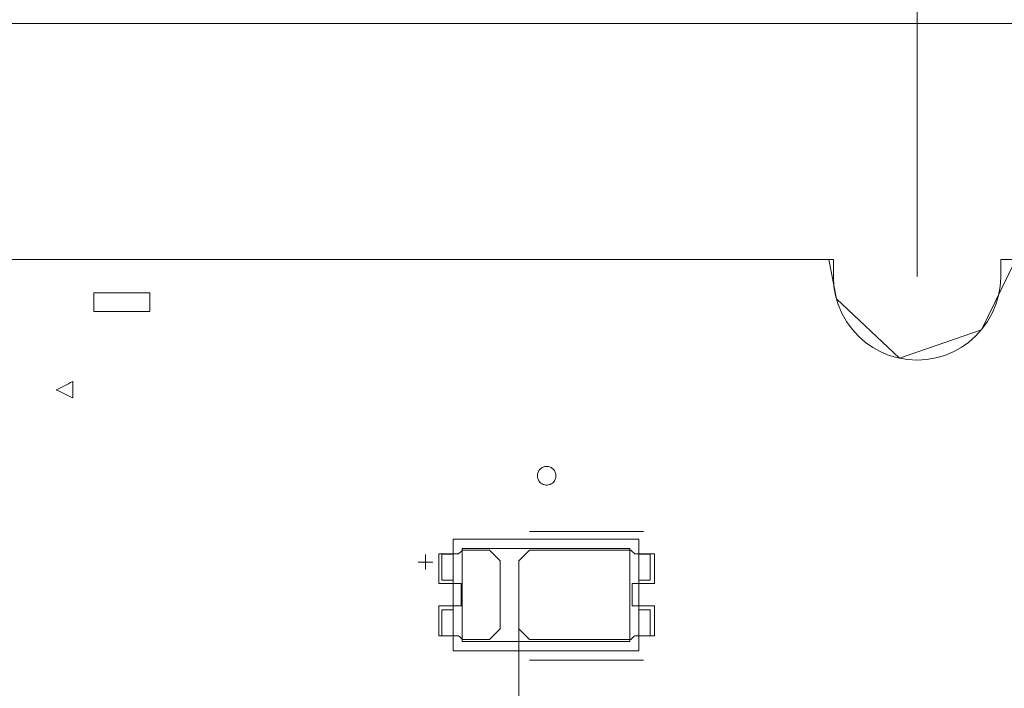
# Model space of a CAD drawing. Header units: inches. Extents: x -35 to 647, y 178 to 608.
# Tile 159 of 234: x 508 to 534, y 558 to 575. Entities that reach past the tile are written whole.
import ezdxf

# ---------------------------------------------------------------- set-up
doc = ezdxf.new("R2010")
doc.units = ezdxf.units.IN
doc.header["$MEASUREMENT"] = 0
doc.layers.add('1', color=7, linetype='Continuous')

# ---------------------------------------------------------------- blocks, each defined once
blk = doc.blocks.new('block 3')
at = {"layer": '1', "color": 8, "lineweight": 18, "true_color": 0x808080}
blk.add_lwpolyline([(554.794, 575.385), (-17.905, 575.385)], dxfattribs=at)
blk = doc.blocks.new('block 342')
at = {"layer": '1', "color": 155, "lineweight": 18, "true_color": 0x4c7299}
blk.add_lwpolyline([(524.426, 558.768), (519.926, 558.768)], dxfattribs=at)
blk = doc.blocks.new('block 343')
at = {"layer": '1', "color": 155, "lineweight": 18, "true_color": 0x4c7299}
blk.add_lwpolyline([(524.426, 561.268), (524.426, 558.768)], dxfattribs=at)
blk = doc.blocks.new('block 344')
at = {"layer": '1', "color": 155, "lineweight": 18, "true_color": 0x4c7299}
blk.add_lwpolyline([(519.926, 561.268), (524.426, 561.268)], dxfattribs=at)
blk = doc.blocks.new('block 345')
at = {"layer": '1', "color": 155, "lineweight": 18, "true_color": 0x4c7299}
blk.add_lwpolyline([(524.676, 558.518), (524.676, 561.518)], dxfattribs=at)
blk = doc.blocks.new('block 346')
at = {"layer": '1', "color": 155, "lineweight": 18, "true_color": 0x4c7299}
blk.add_lwpolyline([(519.676, 561.518), (519.676, 558.518)], dxfattribs=at)
blk = doc.blocks.new('block 347')
at = {"layer": '1', "color": 155, "lineweight": 18, "true_color": 0x4c7299}
blk.add_lwpolyline([(519.676, 558.518), (524.676, 558.518)], dxfattribs=at)
blk = doc.blocks.new('block 348')
at = {"layer": '1', "color": 155, "lineweight": 18, "true_color": 0x4c7299}
blk.add_lwpolyline([(519.926, 558.768), (519.926, 561.268)], dxfattribs=at)
blk = doc.blocks.new('block 349')
at = {"layer": '1', "color": 155, "lineweight": 18, "true_color": 0x4c7299}
blk.add_lwpolyline([(524.976, 561.118), (524.676, 561.118)], dxfattribs=at)
blk = doc.blocks.new('block 350')
at = {"layer": '1', "color": 155, "lineweight": 18, "true_color": 0x4c7299}
blk.add_lwpolyline([(519.376, 560.418), (519.376, 561.118)], dxfattribs=at)
blk = doc.blocks.new('block 351')
at = {"layer": '1', "color": 155, "lineweight": 18, "true_color": 0x4c7299}
blk.add_lwpolyline([(519.376, 561.118), (519.676, 561.118)], dxfattribs=at)
blk = doc.blocks.new('block 352')
at = {"layer": '1', "color": 155, "lineweight": 18, "true_color": 0x4c7299}
blk.add_lwpolyline([(519.676, 559.618), (519.376, 559.618)], dxfattribs=at)
blk = doc.blocks.new('block 353')
at = {"layer": '1', "color": 155, "lineweight": 18, "true_color": 0x4c7299}
blk.add_lwpolyline([(524.976, 560.418), (524.976, 561.118)], dxfattribs=at)
blk = doc.blocks.new('block 354')
at = {"layer": '1', "color": 155, "lineweight": 18, "true_color": 0x4c7299}
blk.add_lwpolyline([(524.676, 560.418), (524.976, 560.418)], dxfattribs=at)
blk = doc.blocks.new('block 355')
at = {"layer": '1', "color": 155, "lineweight": 18, "true_color": 0x4c7299}
blk.add_lwpolyline([(524.676, 559.618), (524.976, 559.618)], dxfattribs=at)
blk = doc.blocks.new('block 356')
at = {"layer": '1', "color": 155, "lineweight": 18, "true_color": 0x4c7299}
blk.add_lwpolyline([(519.376, 558.918), (519.676, 558.918)], dxfattribs=at)
blk = doc.blocks.new('block 357')
at = {"layer": '1', "color": 155, "lineweight": 18, "true_color": 0x4c7299}
blk.add_lwpolyline([(519.376, 559.618), (519.376, 558.918)], dxfattribs=at)
blk = doc.blocks.new('block 358')
at = {"layer": '1', "color": 155, "lineweight": 18, "true_color": 0x4c7299}
blk.add_lwpolyline([(524.676, 561.518), (519.676, 561.518)], dxfattribs=at)
blk = doc.blocks.new('block 359')
at = {"layer": '1', "color": 155, "lineweight": 18, "true_color": 0x4c7299}
blk.add_lwpolyline([(524.976, 558.918), (524.676, 558.918)], dxfattribs=at)
blk = doc.blocks.new('block 360')
at = {"layer": '1', "color": 155, "lineweight": 18, "true_color": 0x4c7299}
blk.add_lwpolyline([(524.976, 559.618), (524.976, 558.918)], dxfattribs=at)
blk = doc.blocks.new('block 563')
at = {"layer": '1', "color": 155, "lineweight": 18, "true_color": 0x4c7299}
blk.add_lwpolyline([(519.676, 560.418), (519.376, 560.418)], dxfattribs=at)
blk = doc.blocks.new('block 1539')
at = {"layer": '1', "color": 18, "lineweight": 13, "true_color": 0x4c0000}
blk.add_lwpolyline([(524.795, 558.271), (521.735, 558.271)], dxfattribs=at)
blk = doc.blocks.new('block 1557')
at = {"layer": '1', "color": 18, "lineweight": 13, "true_color": 0x4c0000}
blk.add_lwpolyline([(524.795, 558.271), (521.735, 558.271)], dxfattribs=at)
blk = doc.blocks.new('block 1614')
at = {"layer": '1', "color": 18, "lineweight": 13, "true_color": 0x4c0000}
blk.add_lwpolyline([(398.339, 569.035), (529.903, 569.035)], dxfattribs=at)
blk = doc.blocks.new('block 1615')
at = {"layer": '1', "color": 18, "lineweight": 13, "true_color": 0x4c0000}
blk.add_lwpolyline([(534.403, 569.035), (548.444, 569.035)], dxfattribs=at)
blk = doc.blocks.new('block 1640')
at = {"layer": '1', "color": 18, "lineweight": 13, "true_color": 0x4c0000}
blk.add_lwpolyline([(524.795, 561.725), (521.735, 561.725)], dxfattribs=at)
blk = doc.blocks.new('block 1641')
at = {"layer": '1', "color": 18, "lineweight": 13, "true_color": 0x4c0000}
blk.add_lwpolyline([(518.735, 560.906), (519.135, 560.906)], dxfattribs=at)
blk = doc.blocks.new('block 1642')
at = {"layer": '1', "color": 18, "lineweight": 13, "true_color": 0x4c0000}
blk.add_lwpolyline([(518.934, 560.707), (518.934, 561.107)], dxfattribs=at)
blk = doc.blocks.new('block 1681')
at = {"layer": '1', "color": 18, "lineweight": 13, "true_color": 0x4c0000}
blk.add_lwpolyline([(398.339, 569.035), (529.903, 569.035)], dxfattribs=at)
blk = doc.blocks.new('block 1682')
at = {"layer": '1', "color": 18, "lineweight": 13, "true_color": 0x4c0000}
blk.add_lwpolyline([(534.403, 569.035), (548.444, 569.035)], dxfattribs=at)
blk = doc.blocks.new('block 1687')
at = {"layer": '1', "color": 18, "lineweight": 13, "true_color": 0x4c0000}
blk.add_lwpolyline([(518.735, 560.906), (519.135, 560.906)], dxfattribs=at)
blk = doc.blocks.new('block 1699')
at = {"layer": '1', "color": 18, "lineweight": 13, "true_color": 0x4c0000}
blk.add_lwpolyline([(524.795, 561.725), (521.735, 561.725)], dxfattribs=at)
blk = doc.blocks.new('block 1710')
at = {"layer": '1', "color": 18, "lineweight": 13, "true_color": 0x4c0000}
blk.add_lwpolyline([(518.934, 560.707), (518.934, 561.107)], dxfattribs=at)
blk = doc.blocks.new('block 5719')
at = {"layer": '1', "color": 18, "lineweight": 13, "true_color": 0x4c0000}
blk.add_lwpolyline([(534.403, 569.035), (534.403, 568.557), (534.387, 568.314), (534.343, 568.07), (534.272, 567.828), (534.173, 567.593), (534.047, 567.37), (533.897, 567.163), (533.726, 566.976), (533.539, 566.812), (533.339, 566.673), (533.128, 566.557), (532.9, 566.462), (532.659, 566.393), (532.409, 566.349), (532.153, 566.335), (531.898, 566.349), (531.647, 566.393), (531.406, 566.462), (531.179, 566.557), (530.968, 566.673), (530.768, 566.812), (530.58, 566.976), (530.409, 567.163), (530.259, 567.37), (530.134, 567.593), (530.034, 567.828), (529.963, 568.07), (529.919, 568.314), (529.903, 568.557), (529.903, 569.035)], dxfattribs=at)
blk = doc.blocks.new('block 5727')
at = {"layer": '1', "color": 155, "lineweight": 18, "true_color": 0x4c7299}
blk.add_lwpolyline([(398.339, 569.035), (529.903, 569.035)], dxfattribs=at)
blk = doc.blocks.new('block 5728')
at = {"layer": '1', "color": 155, "lineweight": 18, "true_color": 0x4c7299}
blk.add_lwpolyline([(529.903, 569.035), (529.903, 568.557), (529.919, 568.314), (529.963, 568.07), (530.034, 567.828), (530.134, 567.593), (530.259, 567.37), (530.409, 567.163), (530.58, 566.976), (530.768, 566.812), (530.968, 566.673), (531.179, 566.557), (531.406, 566.462), (531.647, 566.393), (531.898, 566.349), (532.153, 566.335), (532.409, 566.349), (532.659, 566.393), (532.9, 566.462), (533.128, 566.557), (533.339, 566.673), (533.539, 566.812), (533.726, 566.976), (533.897, 567.163), (534.047, 567.37), (534.173, 567.593), (534.272, 567.828), (534.343, 568.07), (534.387, 568.314), (534.403, 568.557), (534.403, 569.035)], dxfattribs=at)
blk = doc.blocks.new('block 5729')
at = {"layer": '1', "color": 155, "lineweight": 18, "true_color": 0x4c7299}
blk.add_lwpolyline([(534.403, 569.035), (548.444, 569.035)], dxfattribs=at)
blk = doc.blocks.new('block 5766')
at = {"layer": '1', "color": 18, "lineweight": 13, "true_color": 0x4c0000}
blk.add_lwpolyline([(495.881, 569.035), (514.583, 569.035), (523.934, 569.035), (528.61, 569.035), (529.778, 569.035), (529.986, 567.98), (531.684, 566.384), (533.885, 567.149), (534.811, 569.035)], dxfattribs=at)
blk = doc.blocks.new('block 5768')
at = {"layer": '1', "color": 18, "lineweight": 13, "true_color": 0x4c0000}
blk.add_open_spline([(525.095, 560.325), (525.095, 560.591), (525.095, 560.858), (525.095, 561.125), (524.919, 561.125), (524.742, 561.125), (524.565, 561.125), (524.529, 561.158), (524.494, 561.191), (524.458, 561.225), (523.55, 561.225), (522.643, 561.225), (521.735, 561.225), (521.638, 561.129), (521.542, 561.033), (521.445, 560.937), (521.445, 560.329), (521.445, 559.721), (521.445, 559.112), (521.542, 559.016), (521.638, 558.92), (521.735, 558.825), (522.643, 558.825), (523.55, 558.825), (524.458, 558.825), (524.494, 558.858), (524.529, 558.891), (524.565, 558.925), (524.742, 558.925), (524.919, 558.925), (525.095, 558.925), (525.095, 559.191), (525.095, 559.458), (525.095, 559.725), (524.895, 559.725), (524.695, 559.725), (524.495, 559.725), (524.495, 559.925), (524.495, 560.125), (524.495, 560.325), (524.695, 560.325), (524.895, 560.325), (525.095, 560.325)], degree=3, knots=[0, 0, 0, 0, 1, 1, 1, 2, 2, 2, 3, 3, 3, 4, 4, 4, 5, 5, 5, 6, 6, 6, 7, 7, 7, 8, 8, 8, 9, 9, 9, 10, 10, 10, 11, 11, 11, 12, 12, 12, 13, 13, 13, 14, 14, 14, 14], dxfattribs=at)
blk = doc.blocks.new('block 5769')
at = {"layer": '1', "color": 18, "lineweight": 13, "true_color": 0x4c0000}
blk.add_lwpolyline([(495.881, 569.035), (514.583, 569.035), (523.934, 569.035), (528.61, 569.035), (529.778, 569.035), (529.986, 567.98), (531.684, 566.384), (533.885, 567.149), (534.811, 569.035)], dxfattribs=at)
blk = doc.blocks.new('block 5834')
at = {"layer": '1', "color": 18, "lineweight": 13, "true_color": 0x4c0000}
blk.add_open_spline([(525.095, 560.325), (525.095, 560.591), (525.095, 560.858), (525.095, 561.125), (524.919, 561.125), (524.742, 561.125), (524.565, 561.125), (524.529, 561.158), (524.494, 561.191), (524.458, 561.225), (523.55, 561.225), (522.643, 561.225), (521.735, 561.225), (521.638, 561.129), (521.542, 561.033), (521.445, 560.937), (521.445, 560.329), (521.445, 559.721), (521.445, 559.112), (521.542, 559.016), (521.638, 558.92), (521.735, 558.825), (522.643, 558.825), (523.55, 558.825), (524.458, 558.825), (524.494, 558.858), (524.529, 558.891), (524.565, 558.925), (524.742, 558.925), (524.919, 558.925), (525.095, 558.925), (525.095, 559.191), (525.095, 559.458), (525.095, 559.725), (524.895, 559.725), (524.695, 559.725), (524.495, 559.725), (524.495, 559.925), (524.495, 560.125), (524.495, 560.325), (524.695, 560.325), (524.895, 560.325), (525.095, 560.325)], degree=3, knots=[0, 0, 0, 0, 1, 1, 1, 2, 2, 2, 3, 3, 3, 4, 4, 4, 5, 5, 5, 6, 6, 6, 7, 7, 7, 8, 8, 8, 9, 9, 9, 10, 10, 10, 11, 11, 11, 12, 12, 12, 13, 13, 13, 14, 14, 14, 14], dxfattribs=at)
blk = doc.blocks.new('block 5835')
at = {"layer": '1', "color": 18, "lineweight": 13, "true_color": 0x4c0000}
blk.add_open_spline([(525.095, 560.325), (525.095, 560.591), (525.095, 560.858), (525.095, 561.125), (524.919, 561.125), (524.742, 561.125), (524.565, 561.125), (524.529, 561.158), (524.494, 561.191), (524.458, 561.225), (523.55, 561.225), (522.643, 561.225), (521.735, 561.225), (521.638, 561.129), (521.542, 561.033), (521.445, 560.937), (521.445, 560.329), (521.445, 559.721), (521.445, 559.112), (521.542, 559.016), (521.638, 558.92), (521.735, 558.825), (522.643, 558.825), (523.55, 558.825), (524.458, 558.825), (524.494, 558.858), (524.529, 558.891), (524.565, 558.925), (524.742, 558.925), (524.919, 558.925), (525.095, 558.925), (525.095, 559.191), (525.095, 559.458), (525.095, 559.725), (524.895, 559.725), (524.695, 559.725), (524.495, 559.725), (524.495, 559.925), (524.495, 560.125), (524.495, 560.325), (524.695, 560.325), (524.895, 560.325), (525.095, 560.325)], degree=3, knots=[0, 0, 0, 0, 1, 1, 1, 2, 2, 2, 3, 3, 3, 4, 4, 4, 5, 5, 5, 6, 6, 6, 7, 7, 7, 8, 8, 8, 9, 9, 9, 10, 10, 10, 11, 11, 11, 12, 12, 12, 13, 13, 13, 14, 14, 14, 14], dxfattribs=at)
blk = doc.blocks.new('block 5836')
at = {"layer": '1', "color": 18, "lineweight": 13, "true_color": 0x4c0000}
blk.add_open_spline([(520.656, 561.225), (520.752, 561.129), (520.849, 561.033), (520.945, 560.937), (520.945, 560.329), (520.945, 559.721), (520.945, 559.112), (520.849, 559.016), (520.752, 558.92), (520.656, 558.825), (520.415, 558.825), (520.174, 558.825), (519.933, 558.825), (519.897, 558.858), (519.861, 558.891), (519.826, 558.925), (519.649, 558.925), (519.472, 558.925), (519.295, 558.925), (519.295, 559.191), (519.295, 559.458), (519.295, 559.725), (519.495, 559.725), (519.695, 559.725), (519.895, 559.725), (519.895, 559.925), (519.895, 560.125), (519.895, 560.325), (519.695, 560.325), (519.495, 560.325), (519.295, 560.325), (519.295, 560.591), (519.295, 560.858), (519.295, 561.125), (519.472, 561.125), (519.649, 561.125), (519.826, 561.125), (519.861, 561.158), (519.897, 561.191), (519.933, 561.225), (520.174, 561.225), (520.415, 561.225), (520.656, 561.225)], degree=3, knots=[0, 0, 0, 0, 1, 1, 1, 2, 2, 2, 3, 3, 3, 4, 4, 4, 5, 5, 5, 6, 6, 6, 7, 7, 7, 8, 8, 8, 9, 9, 9, 10, 10, 10, 11, 11, 11, 12, 12, 12, 13, 13, 13, 14, 14, 14, 14], dxfattribs=at)
blk = doc.blocks.new('block 5837')
at = {"layer": '1', "color": 18, "lineweight": 13, "true_color": 0x4c0000}
blk.add_open_spline([(520.656, 561.225), (520.752, 561.129), (520.849, 561.033), (520.945, 560.937), (520.945, 560.329), (520.945, 559.721), (520.945, 559.112), (520.849, 559.016), (520.752, 558.92), (520.656, 558.825), (520.415, 558.825), (520.174, 558.825), (519.933, 558.825), (519.897, 558.858), (519.861, 558.891), (519.826, 558.925), (519.649, 558.925), (519.472, 558.925), (519.295, 558.925), (519.295, 559.191), (519.295, 559.458), (519.295, 559.725), (519.495, 559.725), (519.695, 559.725), (519.895, 559.725), (519.895, 559.925), (519.895, 560.125), (519.895, 560.325), (519.695, 560.325), (519.495, 560.325), (519.295, 560.325), (519.295, 560.591), (519.295, 560.858), (519.295, 561.125), (519.472, 561.125), (519.649, 561.125), (519.826, 561.125), (519.861, 561.158), (519.897, 561.191), (519.933, 561.225), (520.174, 561.225), (520.415, 561.225), (520.656, 561.225)], degree=3, knots=[0, 0, 0, 0, 1, 1, 1, 2, 2, 2, 3, 3, 3, 4, 4, 4, 5, 5, 5, 6, 6, 6, 7, 7, 7, 8, 8, 8, 9, 9, 9, 10, 10, 10, 11, 11, 11, 12, 12, 12, 13, 13, 13, 14, 14, 14, 14], dxfattribs=at)
blk = doc.blocks.new('block 5915')
at = {"layer": '1', "color": 18, "lineweight": 13, "true_color": 0x4c0000}
blk.add_open_spline([(520.656, 561.225), (520.752, 561.129), (520.849, 561.033), (520.945, 560.937), (520.945, 560.329), (520.945, 559.721), (520.945, 559.112), (520.849, 559.016), (520.752, 558.92), (520.656, 558.825), (520.415, 558.825), (520.174, 558.825), (519.933, 558.825), (519.897, 558.858), (519.861, 558.891), (519.826, 558.925), (519.649, 558.925), (519.472, 558.925), (519.295, 558.925), (519.295, 559.191), (519.295, 559.458), (519.295, 559.725), (519.495, 559.725), (519.695, 559.725), (519.895, 559.725), (519.895, 559.925), (519.895, 560.125), (519.895, 560.325), (519.695, 560.325), (519.495, 560.325), (519.295, 560.325), (519.295, 560.591), (519.295, 560.858), (519.295, 561.125), (519.472, 561.125), (519.649, 561.125), (519.826, 561.125), (519.861, 561.158), (519.897, 561.191), (519.933, 561.225), (520.174, 561.225), (520.415, 561.225), (520.656, 561.225)], degree=3, knots=[0, 0, 0, 0, 1, 1, 1, 2, 2, 2, 3, 3, 3, 4, 4, 4, 5, 5, 5, 6, 6, 6, 7, 7, 7, 8, 8, 8, 9, 9, 9, 10, 10, 10, 11, 11, 11, 12, 12, 12, 13, 13, 13, 14, 14, 14, 14], dxfattribs=at)
blk = doc.blocks.new('block 5966')
at = {"layer": '1', "color": 18, "lineweight": 13, "true_color": 0x4c0000}
blk.add_open_spline([(520.656, 561.225), (520.752, 561.129), (520.849, 561.033), (520.945, 560.937), (520.945, 560.329), (520.945, 559.721), (520.945, 559.112), (520.849, 559.016), (520.752, 558.92), (520.656, 558.825), (520.415, 558.825), (520.174, 558.825), (519.933, 558.825), (519.897, 558.858), (519.861, 558.891), (519.826, 558.925), (519.649, 558.925), (519.472, 558.925), (519.295, 558.925), (519.295, 559.191), (519.295, 559.458), (519.295, 559.725), (519.495, 559.725), (519.695, 559.725), (519.895, 559.725), (519.895, 559.925), (519.895, 560.125), (519.895, 560.325), (519.695, 560.325), (519.495, 560.325), (519.295, 560.325), (519.295, 560.591), (519.295, 560.858), (519.295, 561.125), (519.472, 561.125), (519.649, 561.125), (519.826, 561.125), (519.861, 561.158), (519.897, 561.191), (519.933, 561.225), (520.174, 561.225), (520.415, 561.225), (520.656, 561.225)], degree=3, knots=[0, 0, 0, 0, 1, 1, 1, 2, 2, 2, 3, 3, 3, 4, 4, 4, 5, 5, 5, 6, 6, 6, 7, 7, 7, 8, 8, 8, 9, 9, 9, 10, 10, 10, 11, 11, 11, 12, 12, 12, 13, 13, 13, 14, 14, 14, 14], dxfattribs=at)
blk = doc.blocks.new('block 6004')
at = {"layer": '1', "color": 18, "lineweight": 13, "true_color": 0x4c0000}
blk.add_open_spline([(525.095, 560.325), (525.095, 560.591), (525.095, 560.858), (525.095, 561.125), (524.919, 561.125), (524.742, 561.125), (524.565, 561.125), (524.529, 561.158), (524.494, 561.191), (524.458, 561.225), (523.55, 561.225), (522.643, 561.225), (521.735, 561.225), (521.638, 561.129), (521.542, 561.033), (521.445, 560.937), (521.445, 560.329), (521.445, 559.721), (521.445, 559.112), (521.542, 559.016), (521.638, 558.92), (521.735, 558.825), (522.643, 558.825), (523.55, 558.825), (524.458, 558.825), (524.494, 558.858), (524.529, 558.891), (524.565, 558.925), (524.742, 558.925), (524.919, 558.925), (525.095, 558.925), (525.095, 559.191), (525.095, 559.458), (525.095, 559.725), (524.895, 559.725), (524.695, 559.725), (524.495, 559.725), (524.495, 559.925), (524.495, 560.125), (524.495, 560.325), (524.695, 560.325), (524.895, 560.325), (525.095, 560.325)], degree=3, knots=[0, 0, 0, 0, 1, 1, 1, 2, 2, 2, 3, 3, 3, 4, 4, 4, 5, 5, 5, 6, 6, 6, 7, 7, 7, 8, 8, 8, 9, 9, 9, 10, 10, 10, 11, 11, 11, 12, 12, 12, 13, 13, 13, 14, 14, 14, 14], dxfattribs=at)
blk = doc.blocks.new('block 6235')
at = {"layer": '1', "color": 18, "lineweight": 13, "true_color": 0x4c0000}
blk.add_open_spline([(510.022, 568.145), (510.022, 567.978), (510.022, 567.812), (510.022, 567.645), (510.522, 567.645), (511.022, 567.645), (511.522, 567.645), (511.522, 567.812), (511.522, 567.978), (511.522, 568.145), (511.022, 568.145), (510.522, 568.145), (510.022, 568.145)], degree=3, knots=[0, 0, 0, 0, 1, 1, 1, 2, 2, 2, 3, 3, 3, 4, 4, 4, 4], dxfattribs=at)
blk = doc.blocks.new('block 6236')
at = {"layer": '1', "color": 18, "lineweight": 13, "true_color": 0x4c0000}
blk.add_open_spline([(509.45, 565.756), (509.303, 565.682), (509.157, 565.609), (509.01, 565.535), (509.157, 565.462), (509.303, 565.389), (509.45, 565.316), (509.45, 565.463), (509.45, 565.609), (509.45, 565.756)], degree=3, knots=[0, 0, 0, 0, 1, 1, 1, 2, 2, 2, 3, 3, 3, 3], dxfattribs=at)
blk = doc.blocks.new('block 6237')
at = {"layer": '1', "color": 18, "lineweight": 13, "true_color": 0x4c0000}
blk.add_lwpolyline([(534.403, 569.035), (534.403, 568.557), (534.387, 568.314), (534.343, 568.07), (534.272, 567.828), (534.173, 567.593), (534.047, 567.37), (533.897, 567.163), (533.726, 566.976), (533.539, 566.812), (533.339, 566.673), (533.128, 566.557), (532.9, 566.462), (532.659, 566.393), (532.409, 566.349), (532.153, 566.335), (531.898, 566.349), (531.647, 566.393), (531.406, 566.462), (531.179, 566.557), (530.968, 566.673), (530.768, 566.812), (530.58, 566.976), (530.409, 567.163), (530.259, 567.37), (530.134, 567.593), (530.034, 567.828), (529.963, 568.07), (529.919, 568.314), (529.903, 568.557), (529.903, 569.035)], dxfattribs=at)
blk = doc.blocks.new('block 6249')
at = {"layer": '1', "color": 18, "lineweight": 13, "true_color": 0x4c0000}
blk.add_lwpolyline([(521.945, 563.225), (521.946, 563.248), (521.95, 563.272), (521.956, 563.296), (521.964, 563.32), (521.975, 563.342), (521.988, 563.364), (522.003, 563.384), (522.019, 563.402), (522.038, 563.419), (522.057, 563.433), (522.077, 563.445), (522.099, 563.455), (522.122, 563.463), (522.146, 563.47), (522.17, 563.473), (522.195, 563.475), (522.22, 563.473), (522.245, 563.47), (522.269, 563.463), (522.292, 563.455), (522.314, 563.445), (522.334, 563.433), (522.353, 563.419), (522.371, 563.402), (522.388, 563.384), (522.403, 563.364), (522.416, 563.342), (522.427, 563.32), (522.435, 563.296), (522.441, 563.272), (522.444, 563.248), (522.445, 563.225), (522.444, 563.201), (522.441, 563.177), (522.435, 563.153), (522.427, 563.129), (522.416, 563.107), (522.403, 563.085), (522.388, 563.065), (522.371, 563.047), (522.353, 563.03), (522.334, 563.016), (522.314, 563.004), (522.292, 562.994), (522.269, 562.986), (522.245, 562.979), (522.22, 562.976), (522.195, 562.974), (522.17, 562.976), (522.146, 562.979), (522.122, 562.986), (522.099, 562.994), (522.077, 563.004), (522.057, 563.016), (522.038, 563.03), (522.019, 563.047), (522.003, 563.065), (521.988, 563.085), (521.975, 563.107), (521.964, 563.129), (521.956, 563.153), (521.95, 563.177), (521.946, 563.201), (521.945, 563.225)], dxfattribs=at)
blk = doc.blocks.new('block 6283')
at = {"layer": '1', "color": 18, "lineweight": 13, "true_color": 0x4c0000}
blk.add_lwpolyline([(521.945, 563.225), (521.946, 563.248), (521.95, 563.272), (521.956, 563.296), (521.964, 563.32), (521.975, 563.342), (521.988, 563.364), (522.003, 563.384), (522.019, 563.402), (522.038, 563.419), (522.057, 563.433), (522.077, 563.445), (522.099, 563.455), (522.122, 563.463), (522.146, 563.47), (522.17, 563.473), (522.195, 563.475), (522.22, 563.473), (522.245, 563.47), (522.269, 563.463), (522.292, 563.455), (522.314, 563.445), (522.334, 563.433), (522.353, 563.419), (522.371, 563.402), (522.388, 563.384), (522.403, 563.364), (522.416, 563.342), (522.427, 563.32), (522.435, 563.296), (522.441, 563.272), (522.444, 563.248), (522.445, 563.225), (522.444, 563.201), (522.441, 563.177), (522.435, 563.153), (522.427, 563.129), (522.416, 563.107), (522.403, 563.085), (522.388, 563.065), (522.371, 563.047), (522.353, 563.03), (522.334, 563.016), (522.314, 563.004), (522.292, 562.994), (522.269, 562.986), (522.245, 562.979), (522.22, 562.976), (522.195, 562.974), (522.17, 562.976), (522.146, 562.979), (522.122, 562.986), (522.099, 562.994), (522.077, 563.004), (522.057, 563.016), (522.038, 563.03), (522.019, 563.047), (522.003, 563.065), (521.988, 563.085), (521.975, 563.107), (521.964, 563.129), (521.956, 563.153), (521.95, 563.177), (521.946, 563.201), (521.945, 563.225)], dxfattribs=at)
blk = doc.blocks.new('block 8255')
at = {"layer": '1', "color": 35, "lineweight": 13, "true_color": 0x99724c}
blk.add_lwpolyline([(532.153, 568.585), (532.153, 580.205)], dxfattribs=at)
blk = doc.blocks.new('block 8262')
at = {"layer": '1', "color": 35, "lineweight": 13, "true_color": 0x99724c}
blk.add_lwpolyline([(521.445, 559.112), (521.445, 531.902)], dxfattribs=at)

msp = doc.modelspace()

# ---------------------------------------------------------------- block references
at = {"layer": '1'}
for name in ['block 8255', 'block 3', 'block 5766', 'block 5769', 'block 1614', 'block 1681', 'block 5727', 'block 5719', 'block 5728', 'block 6237', 'block 1615', 'block 1682', 'block 5729', 'block 6235', 'block 6236', 'block 6249', 'block 6283', 'block 1640', 'block 1699', 'block 346', 'block 358', 'block 344', 'block 348', 'block 343', 'block 345', 'block 1642', 'block 1710', 'block 5836', 'block 5837', 'block 5915', 'block 5966', 'block 350', 'block 351', 'block 5768', 'block 5834', 'block 5835', 'block 6004', 'block 349', 'block 353', 'block 1641', 'block 1687', 'block 563', 'block 354', 'block 352', 'block 357', 'block 355', 'block 360', 'block 356', 'block 8262', 'block 359', 'block 342', 'block 347', 'block 1539', 'block 1557']:
    msp.add_blockref(name, (0, 0), dxfattribs=at)

doc.saveas('drawing.dxf')
